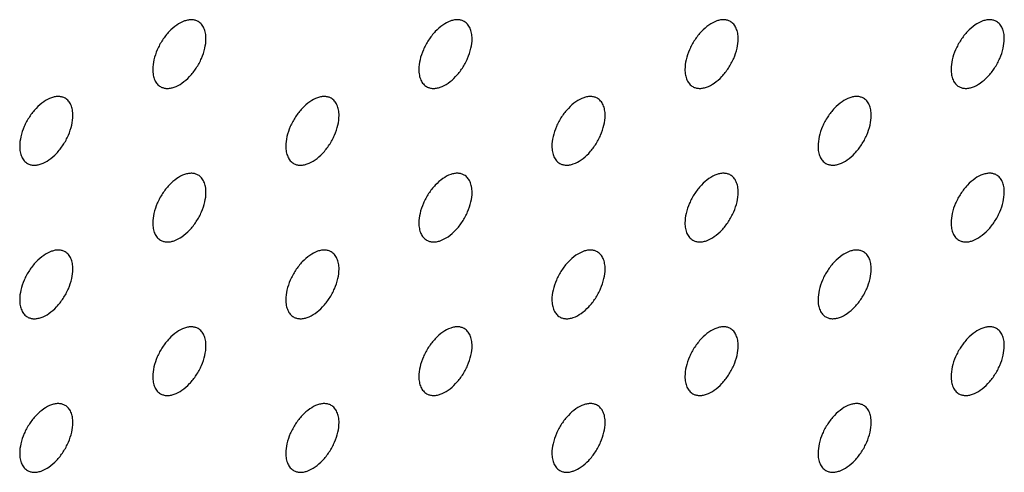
# Model space of a CAD drawing. Header units: inches. Extents: x 0 to 34, y 0 to 22.
# Tile 86 of 176: x 25.229 to 25.752, y 9.147 to 9.388. Entities that reach past the tile are written whole.
import ezdxf

# ---------------------------------------------------------------- set-up
doc = ezdxf.new("R2010")
doc.units = ezdxf.units.IN
doc.header["$LTSCALE"] = 1.87
doc.header["$MEASUREMENT"] = 0
doc.layers.add('02___PRT_ALL_AXES', color=7, linetype='CONTINUOUS')

msp = doc.modelspace()

# ---------------------------------------------------------------- linework, layer by layer
at = {"layer": '02___PRT_ALL_AXES', "color": 7, "linetype": 'CONTINUOUS'}
for points, knots in [([(25.32351, 9.38708), (25.32302, 9.38736), (25.32194, 9.38781), (25.32014, 9.38808), (25.31822, 9.38793), (25.31542, 9.38719), (25.31184, 9.38523), (25.30788, 9.38173), (25.30439, 9.37726), (25.30163, 9.37217), (25.29986, 9.36689), (25.29937, 9.3633), (25.29937, 9.36159)], [0, 0, 0, 0, 0.042842, 0.087441, 0.135298, 0.187275, 0.304489, 0.438213, 0.582466, 0.729664, 0.871609, 1, 1, 1, 1]), ([(25.46494, 9.38708), (25.46444, 9.38737), (25.46336, 9.38782), (25.46156, 9.38809), (25.45964, 9.38794), (25.45684, 9.3872), (25.45326, 9.38524), (25.44931, 9.38174), (25.44581, 9.37727), (25.44305, 9.37218), (25.44128, 9.3669), (25.44079, 9.36331), (25.44079, 9.3616)], [0, 0, 0, 0, 0.042842, 0.087441, 0.135298, 0.187275, 0.304489, 0.438213, 0.582466, 0.729664, 0.871609, 1, 1, 1, 1]), ([(25.60636, 9.38709), (25.60586, 9.38738), (25.60478, 9.38783), (25.60298, 9.38809), (25.60106, 9.38795), (25.59826, 9.3872), (25.59468, 9.38525), (25.59073, 9.38175), (25.58723, 9.37728), (25.58447, 9.37219), (25.5827, 9.36691), (25.58221, 9.36331), (25.58221, 9.36161)], [0, 0, 0, 0, 0.042842, 0.087441, 0.135298, 0.187275, 0.304489, 0.438213, 0.582466, 0.729664, 0.871609, 1, 1, 1, 1]), ([(25.74778, 9.3871), (25.74729, 9.38738), (25.7462, 9.38784), (25.74441, 9.3881), (25.74248, 9.38795), (25.73968, 9.38721), (25.7361, 9.38526), (25.73215, 9.38175), (25.72865, 9.37728), (25.72589, 9.3722), (25.72412, 9.36691), (25.72364, 9.36332), (25.72364, 9.36162)], [0, 0, 0, 0, 0.042842, 0.087441, 0.135298, 0.187275, 0.304489, 0.438213, 0.582466, 0.729664, 0.871609, 1, 1, 1, 1]), ([(25.32766, 9.37792), (25.32766, 9.37893), (25.3275, 9.38085), (25.32672, 9.3835), (25.32541, 9.38566), (25.32417, 9.3867), (25.32351, 9.38708)], [0, 0, 0, 0, 0.288094, 0.548173, 0.782164, 1, 1, 1, 1]), ([(25.46908, 9.37793), (25.46908, 9.37894), (25.46892, 9.38086), (25.46814, 9.38351), (25.46684, 9.38567), (25.4656, 9.3867), (25.46494, 9.38708)], [0, 0, 0, 0, 0.288094, 0.548173, 0.782164, 1, 1, 1, 1]), ([(25.6105, 9.37794), (25.6105, 9.37895), (25.61034, 9.38087), (25.60956, 9.38351), (25.60826, 9.38568), (25.60702, 9.38671), (25.60636, 9.38709)], [0, 0, 0, 0, 0.288094, 0.548173, 0.782164, 1, 1, 1, 1]), ([(25.75192, 9.37795), (25.75192, 9.37895), (25.75176, 9.38088), (25.75098, 9.38352), (25.74968, 9.38568), (25.74844, 9.38672), (25.74778, 9.3871)], [0, 0, 0, 0, 0.288094, 0.548173, 0.782164, 1, 1, 1, 1]), ([(25.30351, 9.35244), (25.30401, 9.35215), (25.30509, 9.3517), (25.30689, 9.35144), (25.30881, 9.35158), (25.31161, 9.35233), (25.31519, 9.35428), (25.31914, 9.35778), (25.32264, 9.36226), (25.3254, 9.36734), (25.32717, 9.37262), (25.32766, 9.37622), (25.32766, 9.37792)], [0, 0, 0, 0, 0.042842, 0.087441, 0.135298, 0.187275, 0.304489, 0.438213, 0.582466, 0.729664, 0.871609, 1, 1, 1, 1]), ([(25.44494, 9.35245), (25.44543, 9.35216), (25.44651, 9.35171), (25.44831, 9.35145), (25.45023, 9.35159), (25.45303, 9.35233), (25.45661, 9.35429), (25.46057, 9.35779), (25.46406, 9.36226), (25.46682, 9.36735), (25.46859, 9.37263), (25.46908, 9.37623), (25.46908, 9.37793)], [0, 0, 0, 0, 0.042842, 0.087441, 0.135298, 0.187275, 0.304489, 0.438213, 0.582466, 0.729664, 0.871609, 1, 1, 1, 1]), ([(25.58636, 9.35245), (25.58685, 9.35217), (25.58794, 9.35172), (25.58973, 9.35145), (25.59166, 9.3516), (25.59446, 9.35234), (25.59804, 9.3543), (25.60199, 9.3578), (25.60548, 9.36227), (25.60824, 9.36736), (25.61001, 9.37264), (25.6105, 9.37623), (25.6105, 9.37794)], [0, 0, 0, 0, 0.042842, 0.087441, 0.135298, 0.187275, 0.304489, 0.438213, 0.582466, 0.729664, 0.871609, 1, 1, 1, 1]), ([(25.72778, 9.35246), (25.72827, 9.35218), (25.72936, 9.35172), (25.73115, 9.35146), (25.73308, 9.35161), (25.73588, 9.35235), (25.73946, 9.3543), (25.74341, 9.35781), (25.7469, 9.36228), (25.74966, 9.36736), (25.75143, 9.37265), (25.75192, 9.37624), (25.75192, 9.37795)], [0, 0, 0, 0, 0.042842, 0.087441, 0.135298, 0.187275, 0.304489, 0.438213, 0.582466, 0.729664, 0.871609, 1, 1, 1, 1]), ([(25.29937, 9.36159), (25.29937, 9.36058), (25.29953, 9.35866), (25.30031, 9.35602), (25.30161, 9.35385), (25.30285, 9.35282), (25.30351, 9.35244)], [0, 0, 0, 0, 0.288094, 0.548173, 0.782164, 1, 1, 1, 1]), ([(25.44079, 9.3616), (25.44079, 9.36059), (25.44095, 9.35867), (25.44173, 9.35602), (25.44304, 9.35386), (25.44428, 9.35283), (25.44494, 9.35245)], [0, 0, 0, 0, 0.288094, 0.548173, 0.782164, 1, 1, 1, 1]), ([(25.58221, 9.36161), (25.58221, 9.3606), (25.58237, 9.35868), (25.58315, 9.35603), (25.58446, 9.35387), (25.5857, 9.35283), (25.58636, 9.35245)], [0, 0, 0, 0, 0.288094, 0.548173, 0.782164, 1, 1, 1, 1]), ([(25.72364, 9.36162), (25.72364, 9.36061), (25.7238, 9.35869), (25.72457, 9.35604), (25.72588, 9.35388), (25.72712, 9.35284), (25.72778, 9.35246)], [0, 0, 0, 0, 0.288094, 0.548173, 0.782164, 1, 1, 1, 1]), ([(25.2528, 9.34625), (25.25231, 9.34653), (25.25123, 9.34699), (25.24943, 9.34725), (25.2475, 9.3471), (25.24471, 9.34636), (25.24113, 9.34441), (25.23717, 9.3409), (25.23368, 9.33643), (25.23092, 9.33135), (25.22915, 9.32606), (25.22866, 9.32247), (25.22866, 9.32076)], [0, 0, 0, 0, 0.042842, 0.087441, 0.135298, 0.187275, 0.304489, 0.438213, 0.582466, 0.729664, 0.871609, 1, 1, 1, 1]), ([(25.25695, 9.3371), (25.25695, 9.3381), (25.25679, 9.34003), (25.25601, 9.34267), (25.2547, 9.34483), (25.25346, 9.34587), (25.2528, 9.34625)], [0, 0, 0, 0, 0.288094, 0.548173, 0.782164, 1, 1, 1, 1]), ([(25.39423, 9.34626), (25.39373, 9.34654), (25.39265, 9.34699), (25.39085, 9.34726), (25.38893, 9.34711), (25.38613, 9.34637), (25.38255, 9.34441), (25.3786, 9.34091), (25.3751, 9.33644), (25.37234, 9.33135), (25.37057, 9.32607), (25.37008, 9.32248), (25.37008, 9.32077)], [0, 0, 0, 0, 0.042842, 0.087441, 0.135298, 0.187275, 0.304489, 0.438213, 0.582466, 0.729664, 0.871609, 1, 1, 1, 1]), ([(25.39837, 9.3371), (25.39837, 9.33811), (25.39821, 9.34003), (25.39743, 9.34268), (25.39612, 9.34484), (25.39488, 9.34588), (25.39423, 9.34626)], [0, 0, 0, 0, 0.288094, 0.548173, 0.782164, 1, 1, 1, 1]), ([(25.53565, 9.34627), (25.53515, 9.34655), (25.53407, 9.347), (25.53227, 9.34727), (25.53035, 9.34712), (25.52755, 9.34638), (25.52397, 9.34442), (25.52002, 9.34092), (25.51652, 9.33645), (25.51376, 9.33136), (25.51199, 9.32608), (25.5115, 9.32249), (25.5115, 9.32078)], [0, 0, 0, 0, 0.042842, 0.087441, 0.135298, 0.187275, 0.304489, 0.438213, 0.582466, 0.729664, 0.871609, 1, 1, 1, 1]), ([(25.53979, 9.33711), (25.53979, 9.33812), (25.53963, 9.34004), (25.53885, 9.34269), (25.53755, 9.34485), (25.53631, 9.34588), (25.53565, 9.34627)], [0, 0, 0, 0, 0.288094, 0.548173, 0.782164, 1, 1, 1, 1]), ([(25.67707, 9.34627), (25.67657, 9.34656), (25.67549, 9.34701), (25.6737, 9.34727), (25.67177, 9.34713), (25.66897, 9.34638), (25.66539, 9.34443), (25.66144, 9.34093), (25.65794, 9.33646), (25.65518, 9.33137), (25.65341, 9.32609), (25.65293, 9.32249), (25.65293, 9.32079)], [0, 0, 0, 0, 0.042842, 0.087441, 0.135298, 0.187275, 0.304489, 0.438213, 0.582466, 0.729664, 0.871609, 1, 1, 1, 1]), ([(25.68121, 9.33712), (25.68121, 9.33813), (25.68105, 9.34005), (25.68027, 9.3427), (25.67897, 9.34486), (25.67773, 9.34589), (25.67707, 9.34627)], [0, 0, 0, 0, 0.288094, 0.548173, 0.782164, 1, 1, 1, 1]), ([(25.2328, 9.31161), (25.2333, 9.31133), (25.23438, 9.31087), (25.23618, 9.31061), (25.2381, 9.31076), (25.2409, 9.3115), (25.24448, 9.31345), (25.24843, 9.31696), (25.25193, 9.32143), (25.25469, 9.32651), (25.25646, 9.3318), (25.25695, 9.33539), (25.25695, 9.3371)], [0, 0, 0, 0, 0.042842, 0.087441, 0.135298, 0.187275, 0.304489, 0.438213, 0.582466, 0.729664, 0.871609, 1, 1, 1, 1]), ([(25.37423, 9.31162), (25.37472, 9.31133), (25.3758, 9.31088), (25.3776, 9.31062), (25.37952, 9.31076), (25.38232, 9.31151), (25.3859, 9.31346), (25.38985, 9.31696), (25.39335, 9.32144), (25.39611, 9.32652), (25.39788, 9.3318), (25.39837, 9.3354), (25.39837, 9.3371)], [0, 0, 0, 0, 0.042842, 0.087441, 0.135298, 0.187275, 0.304489, 0.438213, 0.582466, 0.729664, 0.871609, 1, 1, 1, 1]), ([(25.51565, 9.31163), (25.51614, 9.31134), (25.51722, 9.31089), (25.51902, 9.31063), (25.52095, 9.31077), (25.52374, 9.31151), (25.52733, 9.31347), (25.53128, 9.31697), (25.53477, 9.32144), (25.53753, 9.32653), (25.5393, 9.33181), (25.53979, 9.33541), (25.53979, 9.33711)], [0, 0, 0, 0, 0.042842, 0.087441, 0.135298, 0.187275, 0.304489, 0.438213, 0.582466, 0.729664, 0.871609, 1, 1, 1, 1]), ([(25.65707, 9.31163), (25.65756, 9.31135), (25.65865, 9.3109), (25.66044, 9.31063), (25.66237, 9.31078), (25.66517, 9.31152), (25.66875, 9.31348), (25.6727, 9.31698), (25.67619, 9.32145), (25.67895, 9.32654), (25.68072, 9.33182), (25.68121, 9.33541), (25.68121, 9.33712)], [0, 0, 0, 0, 0.042842, 0.087441, 0.135298, 0.187275, 0.304489, 0.438213, 0.582466, 0.729664, 0.871609, 1, 1, 1, 1]), ([(25.22866, 9.32076), (25.22866, 9.31976), (25.22882, 9.31783), (25.2296, 9.31519), (25.2309, 9.31303), (25.23214, 9.31199), (25.2328, 9.31161)], [0, 0, 0, 0, 0.288094, 0.548173, 0.782164, 1, 1, 1, 1]), ([(25.37008, 9.32077), (25.37008, 9.31976), (25.37024, 9.31784), (25.37102, 9.3152), (25.37233, 9.31304), (25.37357, 9.312), (25.37423, 9.31162)], [0, 0, 0, 0, 0.288094, 0.548173, 0.782164, 1, 1, 1, 1]), ([(25.5115, 9.32078), (25.5115, 9.31977), (25.51166, 9.31785), (25.51244, 9.3152), (25.51375, 9.31304), (25.51499, 9.31201), (25.51565, 9.31163)], [0, 0, 0, 0, 0.288094, 0.548173, 0.782164, 1, 1, 1, 1]), ([(25.65293, 9.32079), (25.65293, 9.31978), (25.65309, 9.31786), (25.65386, 9.31521), (25.65517, 9.31305), (25.65641, 9.31201), (25.65707, 9.31163)], [0, 0, 0, 0, 0.288094, 0.548173, 0.782164, 1, 1, 1, 1]), ([(25.32351, 9.30543), (25.32302, 9.30571), (25.32194, 9.30617), (25.32014, 9.30643), (25.31822, 9.30628), (25.31542, 9.30554), (25.31184, 9.30359), (25.30788, 9.30008), (25.30439, 9.29561), (25.30163, 9.29053), (25.29986, 9.28524), (25.29937, 9.28165), (25.29937, 9.27994)], [0, 0, 0, 0, 0.042842, 0.087441, 0.135298, 0.187275, 0.304489, 0.438213, 0.582466, 0.729664, 0.871609, 1, 1, 1, 1]), ([(25.32766, 9.29628), (25.32766, 9.29728), (25.3275, 9.29921), (25.32672, 9.30185), (25.32541, 9.30401), (25.32417, 9.30505), (25.32351, 9.30543)], [0, 0, 0, 0, 0.288094, 0.548173, 0.782164, 1, 1, 1, 1]), ([(25.46494, 9.30544), (25.46444, 9.30572), (25.46336, 9.30617), (25.46156, 9.30644), (25.45964, 9.30629), (25.45684, 9.30555), (25.45326, 9.30359), (25.44931, 9.30009), (25.44581, 9.29562), (25.44305, 9.29053), (25.44128, 9.28525), (25.44079, 9.28166), (25.44079, 9.27995)], [0, 0, 0, 0, 0.042842, 0.087441, 0.135298, 0.187275, 0.304489, 0.438213, 0.582466, 0.729664, 0.871609, 1, 1, 1, 1]), ([(25.46908, 9.29628), (25.46908, 9.29729), (25.46892, 9.29921), (25.46814, 9.30186), (25.46684, 9.30402), (25.4656, 9.30506), (25.46494, 9.30544)], [0, 0, 0, 0, 0.288094, 0.548173, 0.782164, 1, 1, 1, 1]), ([(25.60636, 9.30545), (25.60586, 9.30573), (25.60478, 9.30618), (25.60298, 9.30645), (25.60106, 9.3063), (25.59826, 9.30556), (25.59468, 9.3036), (25.59073, 9.3001), (25.58723, 9.29563), (25.58447, 9.29054), (25.5827, 9.28526), (25.58221, 9.28167), (25.58221, 9.27996)], [0, 0, 0, 0, 0.042842, 0.087441, 0.135298, 0.187275, 0.304489, 0.438213, 0.582466, 0.729664, 0.871609, 1, 1, 1, 1]), ([(25.6105, 9.29629), (25.6105, 9.2973), (25.61034, 9.29922), (25.60956, 9.30187), (25.60826, 9.30403), (25.60702, 9.30506), (25.60636, 9.30545)], [0, 0, 0, 0, 0.288094, 0.548173, 0.782164, 1, 1, 1, 1]), ([(25.74778, 9.30545), (25.74729, 9.30574), (25.7462, 9.30619), (25.74441, 9.30645), (25.74248, 9.30631), (25.73968, 9.30556), (25.7361, 9.30361), (25.73215, 9.30011), (25.72865, 9.29564), (25.72589, 9.29055), (25.72412, 9.28527), (25.72364, 9.28167), (25.72364, 9.27997)], [0, 0, 0, 0, 0.042842, 0.087441, 0.135298, 0.187275, 0.304489, 0.438213, 0.582466, 0.729664, 0.871609, 1, 1, 1, 1]), ([(25.75192, 9.2963), (25.75192, 9.29731), (25.75176, 9.29923), (25.75098, 9.30188), (25.74968, 9.30404), (25.74844, 9.30507), (25.74778, 9.30545)], [0, 0, 0, 0, 0.288094, 0.548173, 0.782164, 1, 1, 1, 1]), ([(25.30351, 9.27079), (25.30401, 9.27051), (25.30509, 9.27005), (25.30689, 9.26979), (25.30881, 9.26994), (25.31161, 9.27068), (25.31519, 9.27263), (25.31914, 9.27614), (25.32264, 9.28061), (25.3254, 9.28569), (25.32717, 9.29098), (25.32766, 9.29457), (25.32766, 9.29628)], [0, 0, 0, 0, 0.042842, 0.087441, 0.135298, 0.187275, 0.304489, 0.438213, 0.582466, 0.729664, 0.871609, 1, 1, 1, 1]), ([(25.44494, 9.2708), (25.44543, 9.27051), (25.44651, 9.27006), (25.44831, 9.2698), (25.45023, 9.26995), (25.45303, 9.27069), (25.45661, 9.27264), (25.46057, 9.27614), (25.46406, 9.28062), (25.46682, 9.2857), (25.46859, 9.29098), (25.46908, 9.29458), (25.46908, 9.29628)], [0, 0, 0, 0, 0.042842, 0.087441, 0.135298, 0.187275, 0.304489, 0.438213, 0.582466, 0.729664, 0.871609, 1, 1, 1, 1]), ([(25.58636, 9.27081), (25.58685, 9.27052), (25.58794, 9.27007), (25.58973, 9.26981), (25.59166, 9.26995), (25.59446, 9.2707), (25.59804, 9.27265), (25.60199, 9.27615), (25.60548, 9.28062), (25.60824, 9.28571), (25.61001, 9.29099), (25.6105, 9.29459), (25.6105, 9.29629)], [0, 0, 0, 0, 0.042842, 0.087441, 0.135298, 0.187275, 0.304489, 0.438213, 0.582466, 0.729664, 0.871609, 1, 1, 1, 1]), ([(25.72778, 9.27081), (25.72827, 9.27053), (25.72936, 9.27008), (25.73115, 9.26981), (25.73308, 9.26996), (25.73588, 9.2707), (25.73946, 9.27266), (25.74341, 9.27616), (25.7469, 9.28063), (25.74966, 9.28572), (25.75143, 9.291), (25.75192, 9.29459), (25.75192, 9.2963)], [0, 0, 0, 0, 0.042842, 0.087441, 0.135298, 0.187275, 0.304489, 0.438213, 0.582466, 0.729664, 0.871609, 1, 1, 1, 1]), ([(25.29937, 9.27994), (25.29937, 9.27894), (25.29953, 9.27701), (25.30031, 9.27437), (25.30161, 9.27221), (25.30285, 9.27117), (25.30351, 9.27079)], [0, 0, 0, 0, 0.288094, 0.548173, 0.782164, 1, 1, 1, 1]), ([(25.44079, 9.27995), (25.44079, 9.27895), (25.44095, 9.27702), (25.44173, 9.27438), (25.44304, 9.27222), (25.44428, 9.27118), (25.44494, 9.2708)], [0, 0, 0, 0, 0.288094, 0.548173, 0.782164, 1, 1, 1, 1]), ([(25.58221, 9.27996), (25.58221, 9.27895), (25.58237, 9.27703), (25.58315, 9.27438), (25.58446, 9.27222), (25.5857, 9.27119), (25.58636, 9.27081)], [0, 0, 0, 0, 0.288094, 0.548173, 0.782164, 1, 1, 1, 1]), ([(25.72364, 9.27997), (25.72364, 9.27896), (25.7238, 9.27704), (25.72457, 9.27439), (25.72588, 9.27223), (25.72712, 9.2712), (25.72778, 9.27081)], [0, 0, 0, 0, 0.288094, 0.548173, 0.782164, 1, 1, 1, 1]), ([(25.2528, 9.2646), (25.25231, 9.26489), (25.25123, 9.26534), (25.24943, 9.2656), (25.2475, 9.26546), (25.24471, 9.26471), (25.24113, 9.26276), (25.23717, 9.25926), (25.23368, 9.25478), (25.23092, 9.2497), (25.22915, 9.24442), (25.22866, 9.24082), (25.22866, 9.23912)], [0, 0, 0, 0, 0.042842, 0.087441, 0.135298, 0.187275, 0.304489, 0.438213, 0.582466, 0.729664, 0.871609, 1, 1, 1, 1]), ([(25.25695, 9.25545), (25.25695, 9.25646), (25.25679, 9.25838), (25.25601, 9.26102), (25.2547, 9.26319), (25.25346, 9.26422), (25.2528, 9.2646)], [0, 0, 0, 0, 0.288094, 0.548173, 0.782164, 1, 1, 1, 1]), ([(25.39423, 9.26461), (25.39373, 9.26489), (25.39265, 9.26535), (25.39085, 9.26561), (25.38893, 9.26546), (25.38613, 9.26472), (25.38255, 9.26277), (25.3786, 9.25926), (25.3751, 9.25479), (25.37234, 9.24971), (25.37057, 9.24442), (25.37008, 9.24083), (25.37008, 9.23913)], [0, 0, 0, 0, 0.042842, 0.087441, 0.135298, 0.187275, 0.304489, 0.438213, 0.582466, 0.729664, 0.871609, 1, 1, 1, 1]), ([(25.39837, 9.25546), (25.39837, 9.25646), (25.39821, 9.25839), (25.39743, 9.26103), (25.39612, 9.26319), (25.39488, 9.26423), (25.39423, 9.26461)], [0, 0, 0, 0, 0.288094, 0.548173, 0.782164, 1, 1, 1, 1]), ([(25.53565, 9.26462), (25.53515, 9.2649), (25.53407, 9.26535), (25.53227, 9.26562), (25.53035, 9.26547), (25.52755, 9.26473), (25.52397, 9.26277), (25.52002, 9.25927), (25.51652, 9.2548), (25.51376, 9.24971), (25.51199, 9.24443), (25.5115, 9.24084), (25.5115, 9.23913)], [0, 0, 0, 0, 0.042842, 0.087441, 0.135298, 0.187275, 0.304489, 0.438213, 0.582466, 0.729664, 0.871609, 1, 1, 1, 1]), ([(25.53979, 9.25546), (25.53979, 9.25647), (25.53963, 9.25839), (25.53885, 9.26104), (25.53755, 9.2632), (25.53631, 9.26424), (25.53565, 9.26462)], [0, 0, 0, 0, 0.288094, 0.548173, 0.782164, 1, 1, 1, 1]), ([(25.67707, 9.26463), (25.67657, 9.26491), (25.67549, 9.26536), (25.6737, 9.26563), (25.67177, 9.26548), (25.66897, 9.26474), (25.66539, 9.26278), (25.66144, 9.25928), (25.65794, 9.25481), (25.65518, 9.24972), (25.65341, 9.24444), (25.65293, 9.24085), (25.65293, 9.23914)], [0, 0, 0, 0, 0.042842, 0.087441, 0.135298, 0.187275, 0.304489, 0.438213, 0.582466, 0.729664, 0.871609, 1, 1, 1, 1]), ([(25.68121, 9.25547), (25.68121, 9.25648), (25.68105, 9.2584), (25.68027, 9.26105), (25.67897, 9.26321), (25.67773, 9.26425), (25.67707, 9.26463)], [0, 0, 0, 0, 0.288094, 0.548173, 0.782164, 1, 1, 1, 1]), ([(25.2328, 9.22996), (25.2333, 9.22968), (25.23438, 9.22923), (25.23618, 9.22896), (25.2381, 9.22911), (25.2409, 9.22985), (25.24448, 9.23181), (25.24843, 9.23531), (25.25193, 9.23978), (25.25469, 9.24487), (25.25646, 9.25015), (25.25695, 9.25374), (25.25695, 9.25545)], [0, 0, 0, 0, 0.042842, 0.087441, 0.135298, 0.187275, 0.304489, 0.438213, 0.582466, 0.729664, 0.871609, 1, 1, 1, 1]), ([(25.37423, 9.22997), (25.37472, 9.22969), (25.3758, 9.22923), (25.3776, 9.22897), (25.37952, 9.22912), (25.38232, 9.22986), (25.3859, 9.23181), (25.38985, 9.23532), (25.39335, 9.23979), (25.39611, 9.24487), (25.39788, 9.25016), (25.39837, 9.25375), (25.39837, 9.25546)], [0, 0, 0, 0, 0.042842, 0.087441, 0.135298, 0.187275, 0.304489, 0.438213, 0.582466, 0.729664, 0.871609, 1, 1, 1, 1]), ([(25.51565, 9.22998), (25.51614, 9.22969), (25.51722, 9.22924), (25.51902, 9.22898), (25.52095, 9.22913), (25.52374, 9.22987), (25.52733, 9.23182), (25.53128, 9.23533), (25.53477, 9.2398), (25.53753, 9.24488), (25.5393, 9.25017), (25.53979, 9.25376), (25.53979, 9.25546)], [0, 0, 0, 0, 0.042842, 0.087441, 0.135298, 0.187275, 0.304489, 0.438213, 0.582466, 0.729664, 0.871609, 1, 1, 1, 1]), ([(25.65707, 9.22999), (25.65756, 9.2297), (25.65865, 9.22925), (25.66044, 9.22899), (25.66237, 9.22913), (25.66517, 9.22988), (25.66875, 9.23183), (25.6727, 9.23533), (25.67619, 9.2398), (25.67895, 9.24489), (25.68072, 9.25017), (25.68121, 9.25377), (25.68121, 9.25547)], [0, 0, 0, 0, 0.042842, 0.087441, 0.135298, 0.187275, 0.304489, 0.438213, 0.582466, 0.729664, 0.871609, 1, 1, 1, 1]), ([(25.22866, 9.23912), (25.22866, 9.23811), (25.22882, 9.23619), (25.2296, 9.23354), (25.2309, 9.23138), (25.23214, 9.23034), (25.2328, 9.22996)], [0, 0, 0, 0, 0.288094, 0.548173, 0.782164, 1, 1, 1, 1]), ([(25.37008, 9.23913), (25.37008, 9.23812), (25.37024, 9.23619), (25.37102, 9.23355), (25.37233, 9.23139), (25.37357, 9.23035), (25.37423, 9.22997)], [0, 0, 0, 0, 0.288094, 0.548173, 0.782164, 1, 1, 1, 1]), ([(25.5115, 9.23913), (25.5115, 9.23813), (25.51166, 9.2362), (25.51244, 9.23356), (25.51375, 9.2314), (25.51499, 9.23036), (25.51565, 9.22998)], [0, 0, 0, 0, 0.288094, 0.548173, 0.782164, 1, 1, 1, 1]), ([(25.65293, 9.23914), (25.65293, 9.23813), (25.65309, 9.23621), (25.65386, 9.23356), (25.65517, 9.2314), (25.65641, 9.23037), (25.65707, 9.22999)], [0, 0, 0, 0, 0.288094, 0.548173, 0.782164, 1, 1, 1, 1]), ([(25.32351, 9.22378), (25.32302, 9.22407), (25.32194, 9.22452), (25.32014, 9.22478), (25.31822, 9.22464), (25.31542, 9.22389), (25.31184, 9.22194), (25.30788, 9.21844), (25.30439, 9.21397), (25.30163, 9.20888), (25.29986, 9.2036), (25.29937, 9.2), (25.29937, 9.1983)], [0, 0, 0, 0, 0.042842, 0.087441, 0.135298, 0.187275, 0.304489, 0.438213, 0.582466, 0.729664, 0.871609, 1, 1, 1, 1]), ([(25.32766, 9.21463), (25.32766, 9.21564), (25.3275, 9.21756), (25.32672, 9.22021), (25.32541, 9.22237), (25.32417, 9.2234), (25.32351, 9.22378)], [0, 0, 0, 0, 0.288094, 0.548173, 0.782164, 1, 1, 1, 1]), ([(25.46494, 9.22379), (25.46444, 9.22407), (25.46336, 9.22453), (25.46156, 9.22479), (25.45964, 9.22464), (25.45684, 9.2239), (25.45326, 9.22195), (25.44931, 9.21844), (25.44581, 9.21397), (25.44305, 9.20889), (25.44128, 9.2036), (25.44079, 9.20001), (25.44079, 9.19831)], [0, 0, 0, 0, 0.042842, 0.087441, 0.135298, 0.187275, 0.304489, 0.438213, 0.582466, 0.729664, 0.871609, 1, 1, 1, 1]), ([(25.46908, 9.21464), (25.46908, 9.21564), (25.46892, 9.21757), (25.46814, 9.22021), (25.46684, 9.22237), (25.4656, 9.22341), (25.46494, 9.22379)], [0, 0, 0, 0, 0.288094, 0.548173, 0.782164, 1, 1, 1, 1]), ([(25.60636, 9.2238), (25.60586, 9.22408), (25.60478, 9.22454), (25.60298, 9.2248), (25.60106, 9.22465), (25.59826, 9.22391), (25.59468, 9.22196), (25.59073, 9.21845), (25.58723, 9.21398), (25.58447, 9.2089), (25.5827, 9.20361), (25.58221, 9.20002), (25.58221, 9.19831)], [0, 0, 0, 0, 0.042842, 0.087441, 0.135298, 0.187275, 0.304489, 0.438213, 0.582466, 0.729664, 0.871609, 1, 1, 1, 1]), ([(25.6105, 9.21464), (25.6105, 9.21565), (25.61034, 9.21757), (25.60956, 9.22022), (25.60826, 9.22238), (25.60702, 9.22342), (25.60636, 9.2238)], [0, 0, 0, 0, 0.288094, 0.548173, 0.782164, 1, 1, 1, 1]), ([(25.74778, 9.22381), (25.74729, 9.22409), (25.7462, 9.22454), (25.74441, 9.22481), (25.74248, 9.22466), (25.73968, 9.22392), (25.7361, 9.22196), (25.73215, 9.21846), (25.72865, 9.21399), (25.72589, 9.2089), (25.72412, 9.20362), (25.72364, 9.20003), (25.72364, 9.19832)], [0, 0, 0, 0, 0.042842, 0.087441, 0.135298, 0.187275, 0.304489, 0.438213, 0.582466, 0.729664, 0.871609, 1, 1, 1, 1]), ([(25.75192, 9.21465), (25.75192, 9.21566), (25.75176, 9.21758), (25.75098, 9.22023), (25.74968, 9.22239), (25.74844, 9.22343), (25.74778, 9.22381)], [0, 0, 0, 0, 0.288094, 0.548173, 0.782164, 1, 1, 1, 1]), ([(25.30351, 9.18914), (25.30401, 9.18886), (25.30509, 9.18841), (25.30689, 9.18814), (25.30881, 9.18829), (25.31161, 9.18903), (25.31519, 9.19099), (25.31914, 9.19449), (25.32264, 9.19896), (25.3254, 9.20405), (25.32717, 9.20933), (25.32766, 9.21292), (25.32766, 9.21463)], [0, 0, 0, 0, 0.042842, 0.087441, 0.135298, 0.187275, 0.304489, 0.438213, 0.582466, 0.729664, 0.871609, 1, 1, 1, 1]), ([(25.44494, 9.18915), (25.44543, 9.18887), (25.44651, 9.18841), (25.44831, 9.18815), (25.45023, 9.1883), (25.45303, 9.18904), (25.45661, 9.191), (25.46057, 9.1945), (25.46406, 9.19897), (25.46682, 9.20405), (25.46859, 9.20934), (25.46908, 9.21293), (25.46908, 9.21464)], [0, 0, 0, 0, 0.042842, 0.087441, 0.135298, 0.187275, 0.304489, 0.438213, 0.582466, 0.729664, 0.871609, 1, 1, 1, 1]), ([(25.58636, 9.18916), (25.58685, 9.18888), (25.58794, 9.18842), (25.58973, 9.18816), (25.59166, 9.18831), (25.59446, 9.18905), (25.59804, 9.191), (25.60199, 9.19451), (25.60548, 9.19898), (25.60824, 9.20406), (25.61001, 9.20935), (25.6105, 9.21294), (25.6105, 9.21464)], [0, 0, 0, 0, 0.042842, 0.087441, 0.135298, 0.187275, 0.304489, 0.438213, 0.582466, 0.729664, 0.871609, 1, 1, 1, 1]), ([(25.72778, 9.18917), (25.72827, 9.18888), (25.72936, 9.18843), (25.73115, 9.18817), (25.73308, 9.18831), (25.73588, 9.18906), (25.73946, 9.19101), (25.74341, 9.19451), (25.7469, 9.19898), (25.74966, 9.20407), (25.75143, 9.20935), (25.75192, 9.21295), (25.75192, 9.21465)], [0, 0, 0, 0, 0.042842, 0.087441, 0.135298, 0.187275, 0.304489, 0.438213, 0.582466, 0.729664, 0.871609, 1, 1, 1, 1]), ([(25.29937, 9.1983), (25.29937, 9.19729), (25.29953, 9.19537), (25.30031, 9.19272), (25.30161, 9.19056), (25.30285, 9.18952), (25.30351, 9.18914)], [0, 0, 0, 0, 0.288094, 0.548173, 0.782164, 1, 1, 1, 1]), ([(25.44079, 9.19831), (25.44079, 9.1973), (25.44095, 9.19538), (25.44173, 9.19273), (25.44304, 9.19057), (25.44428, 9.18953), (25.44494, 9.18915)], [0, 0, 0, 0, 0.288094, 0.548173, 0.782164, 1, 1, 1, 1]), ([(25.58221, 9.19831), (25.58221, 9.19731), (25.58237, 9.19538), (25.58315, 9.19274), (25.58446, 9.19058), (25.5857, 9.18954), (25.58636, 9.18916)], [0, 0, 0, 0, 0.288094, 0.548173, 0.782164, 1, 1, 1, 1]), ([(25.72364, 9.19832), (25.72364, 9.19731), (25.7238, 9.19539), (25.72457, 9.19274), (25.72588, 9.19058), (25.72712, 9.18955), (25.72778, 9.18917)], [0, 0, 0, 0, 0.288094, 0.548173, 0.782164, 1, 1, 1, 1]), ([(25.2528, 9.18296), (25.25231, 9.18324), (25.25123, 9.18369), (25.24943, 9.18396), (25.2475, 9.18381), (25.24471, 9.18307), (25.24113, 9.18111), (25.23717, 9.17761), (25.23368, 9.17314), (25.23092, 9.16805), (25.22915, 9.16277), (25.22866, 9.15918), (25.22866, 9.15747)], [0, 0, 0, 0, 0.042842, 0.087441, 0.135298, 0.187275, 0.304489, 0.438213, 0.582466, 0.729664, 0.871609, 1, 1, 1, 1]), ([(25.39423, 9.18296), (25.39373, 9.18325), (25.39265, 9.1837), (25.39085, 9.18396), (25.38893, 9.18382), (25.38613, 9.18307), (25.38255, 9.18112), (25.3786, 9.17762), (25.3751, 9.17315), (25.37234, 9.16806), (25.37057, 9.16278), (25.37008, 9.15918), (25.37008, 9.15748)], [0, 0, 0, 0, 0.042842, 0.087441, 0.135298, 0.187275, 0.304489, 0.438213, 0.582466, 0.729664, 0.871609, 1, 1, 1, 1]), ([(25.53565, 9.18297), (25.53515, 9.18326), (25.53407, 9.18371), (25.53227, 9.18397), (25.53035, 9.18382), (25.52755, 9.18308), (25.52397, 9.18113), (25.52002, 9.17762), (25.51652, 9.17315), (25.51376, 9.16807), (25.51199, 9.16278), (25.5115, 9.15919), (25.5115, 9.15749)], [0, 0, 0, 0, 0.042842, 0.087441, 0.135298, 0.187275, 0.304489, 0.438213, 0.582466, 0.729664, 0.871609, 1, 1, 1, 1]), ([(25.67707, 9.18298), (25.67657, 9.18326), (25.67549, 9.18372), (25.6737, 9.18398), (25.67177, 9.18383), (25.66897, 9.18309), (25.66539, 9.18114), (25.66144, 9.17763), (25.65794, 9.17316), (25.65518, 9.16808), (25.65341, 9.16279), (25.65293, 9.1592), (25.65293, 9.15749)], [0, 0, 0, 0, 0.042842, 0.087441, 0.135298, 0.187275, 0.304489, 0.438213, 0.582466, 0.729664, 0.871609, 1, 1, 1, 1]), ([(25.25695, 9.1738), (25.25695, 9.17481), (25.25679, 9.17673), (25.25601, 9.17938), (25.2547, 9.18154), (25.25346, 9.18257), (25.2528, 9.18296)], [0, 0, 0, 0, 0.288094, 0.548173, 0.782164, 1, 1, 1, 1]), ([(25.39837, 9.17381), (25.39837, 9.17482), (25.39821, 9.17674), (25.39743, 9.17939), (25.39612, 9.18155), (25.39488, 9.18258), (25.39423, 9.18296)], [0, 0, 0, 0, 0.288094, 0.548173, 0.782164, 1, 1, 1, 1]), ([(25.53979, 9.17382), (25.53979, 9.17482), (25.53963, 9.17675), (25.53885, 9.17939), (25.53755, 9.18155), (25.53631, 9.18259), (25.53565, 9.18297)], [0, 0, 0, 0, 0.288094, 0.548173, 0.782164, 1, 1, 1, 1]), ([(25.68121, 9.17382), (25.68121, 9.17483), (25.68105, 9.17676), (25.68027, 9.1794), (25.67897, 9.18156), (25.67773, 9.1826), (25.67707, 9.18298)], [0, 0, 0, 0, 0.288094, 0.548173, 0.782164, 1, 1, 1, 1]), ([(25.2328, 9.14832), (25.2333, 9.14803), (25.23438, 9.14758), (25.23618, 9.14732), (25.2381, 9.14746), (25.2409, 9.1482), (25.24448, 9.15016), (25.24843, 9.15366), (25.25193, 9.15813), (25.25469, 9.16322), (25.25646, 9.1685), (25.25695, 9.1721), (25.25695, 9.1738)], [0, 0, 0, 0, 0.042842, 0.087441, 0.135298, 0.187275, 0.304489, 0.438213, 0.582466, 0.729664, 0.871609, 1, 1, 1, 1]), ([(25.37423, 9.14832), (25.37472, 9.14804), (25.3758, 9.14759), (25.3776, 9.14732), (25.37952, 9.14747), (25.38232, 9.14821), (25.3859, 9.15017), (25.38985, 9.15367), (25.39335, 9.15814), (25.39611, 9.16323), (25.39788, 9.16851), (25.39837, 9.1721), (25.39837, 9.17381)], [0, 0, 0, 0, 0.042842, 0.087441, 0.135298, 0.187275, 0.304489, 0.438213, 0.582466, 0.729664, 0.871609, 1, 1, 1, 1]), ([(25.51565, 9.14833), (25.51614, 9.14805), (25.51722, 9.1476), (25.51902, 9.14733), (25.52095, 9.14748), (25.52374, 9.14822), (25.52733, 9.15018), (25.53128, 9.15368), (25.53477, 9.15815), (25.53753, 9.16324), (25.5393, 9.16852), (25.53979, 9.17211), (25.53979, 9.17382)], [0, 0, 0, 0, 0.042842, 0.087441, 0.135298, 0.187275, 0.304489, 0.438213, 0.582466, 0.729664, 0.871609, 1, 1, 1, 1]), ([(25.65707, 9.14834), (25.65756, 9.14806), (25.65865, 9.1476), (25.66044, 9.14734), (25.66237, 9.14749), (25.66517, 9.14823), (25.66875, 9.15018), (25.6727, 9.15369), (25.67619, 9.15816), (25.67895, 9.16324), (25.68072, 9.16853), (25.68121, 9.17212), (25.68121, 9.17382)], [0, 0, 0, 0, 0.042842, 0.087441, 0.135298, 0.187275, 0.304489, 0.438213, 0.582466, 0.729664, 0.871609, 1, 1, 1, 1]), ([(25.22866, 9.15747), (25.22866, 9.15646), (25.22882, 9.15454), (25.2296, 9.15189), (25.2309, 9.14973), (25.23214, 9.1487), (25.2328, 9.14832)], [0, 0, 0, 0, 0.288094, 0.548173, 0.782164, 1, 1, 1, 1]), ([(25.37008, 9.15748), (25.37008, 9.15647), (25.37024, 9.15455), (25.37102, 9.1519), (25.37233, 9.14974), (25.37357, 9.1487), (25.37423, 9.14832)], [0, 0, 0, 0, 0.288094, 0.548173, 0.782164, 1, 1, 1, 1]), ([(25.5115, 9.15749), (25.5115, 9.15648), (25.51166, 9.15456), (25.51244, 9.15191), (25.51375, 9.14975), (25.51499, 9.14871), (25.51565, 9.14833)], [0, 0, 0, 0, 0.288094, 0.548173, 0.782164, 1, 1, 1, 1]), ([(25.65293, 9.15749), (25.65293, 9.15649), (25.65309, 9.15456), (25.65386, 9.15192), (25.65517, 9.14976), (25.65641, 9.14872), (25.65707, 9.14834)], [0, 0, 0, 0, 0.288094, 0.548173, 0.782164, 1, 1, 1, 1])]:
    msp.add_open_spline(points, degree=3, knots=knots, dxfattribs=at)

doc.saveas('drawing.dxf')
